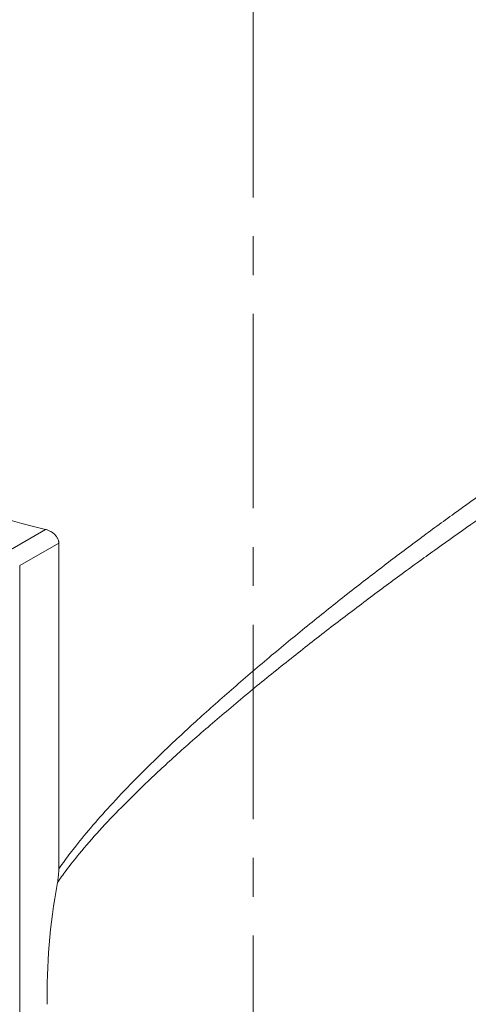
# Model space of a CAD drawing. Header units: millimetres. Extents: x 0 to 594, y 0 to 420.
# Tile 24 of 34: x 478 to 496, y 206 to 244. Entities that reach past the tile are written whole.
import ezdxf

# ---------------------------------------------------------------- set-up
doc = ezdxf.new("R2010")
doc.units = ezdxf.units.MM
doc.linetypes.add('K5LT_AXLED', pattern=[12, 7.5, -1.5, 1.5, -1.5])
doc.linetypes.add('K5LT_THIN', pattern=[0])
doc.layers.add('Системный слой (1)', color=7, linetype='Continuous', true_color=0x6c6c6c)

msp = doc.modelspace()

# ---------------------------------------------------------------- linework, layer by layer
at = {"layer": 'Системный слой (1)', "color": 30, "linetype": 'K5LT_AXLED', "lineweight": 18, "true_color": 0xff8000}
msp.add_line((487.2516, 177.3674), (487.2516, 266.1643), dxfattribs=at)
at = {"layer": 'Системный слой (1)', "color": 7, "linetype": 'K5LT_THIN', "lineweight": 18, "true_color": 0xffffff}
for p, q in [((479.2379, 224.547), (477.8824, 223.7644)), ((479.7457, 224.0237), (478.236, 223.1521)), ((479.7457, 211.4382), (479.7457, 224.0237)), ((478.236, 205.5974), (478.236, 223.1521))]:
    msp.add_line(p, q, dxfattribs=at)
for centre, major_axis, ratio, start_param, end_param in [((487.2516, 235.9098), (-21.25, 0), 0.5773503, 0.4354114, 1.1841141), ((493.4388, 214.8745), (9.6479, 17.9312), 0.5766575, 2.0843025, 2.3511441)]:
    msp.add_ellipse(centre, major_axis=major_axis, ratio=ratio, start_param=start_param, end_param=end_param, dxfattribs=at)
for points, knots in [([(501.2056, 229.3088), (500.7913, 229.0573), (499.9705, 228.5463), (498.7412, 227.7483), (497.5248, 226.9315), (496.2882, 226.0757), (494.9919, 225.1525), (493.6528, 224.172), (492.2725, 223.1331), (490.8536, 222.035), (489.4031, 220.8789), (487.9362, 219.6718), (486.489, 218.4375), (485.1155, 217.2172), (483.8686, 216.0564), (482.7807, 214.988), (481.8579, 214.0252), (481.0766, 213.1522), (480.4665, 212.4142), (480.0357, 211.848), (479.8233, 211.5501), (479.7457, 211.4382)], [0, 0, 0, 0, 1.1793827, 2.2747879, 3.2882826, 4.3785204, 5.5075357, 6.6893209, 7.9336115, 9.2421802, 10.6256988, 12.0837038, 13.5943602, 15.1019781, 16.5338102, 17.8413876, 19.0081734, 20.034269, 20.9817711, 21.6204169, 22, 22, 22, 22]), ([(501.651, 228.66), (501.2362, 228.4099), (500.4341, 227.9158), (499.2413, 227.1543), (498.087, 226.3964), (496.8968, 225.5951), (495.6394, 224.7275), (494.324, 223.7978), (492.9709, 222.8183), (491.5747, 221.7828), (490.1412, 220.692), (488.6757, 219.5451), (487.2022, 218.3549), (485.7649, 217.15), (484.4252, 215.9768), (483.2264, 214.8711), (482.2009, 213.866), (481.3111, 212.9297), (480.6019, 212.1162), (480.0701, 211.4421), (479.8002, 211.0678), (479.6929, 210.9121)], [0, 0, 0, 0, 1.1595397, 2.1800476, 3.1263156, 4.1306466, 5.2189578, 6.3396381, 7.5227738, 8.76483, 10.0802517, 11.4713685, 12.9376062, 14.441102, 15.9172373, 17.2890988, 18.5468586, 19.6338241, 20.714953, 21.4718036, 22, 22, 22, 22]), ([(479.2379, 224.547), (479.2763, 224.5379), (479.3331, 224.5194), (479.411, 224.4831), (479.4719, 224.4479), (479.5332, 224.4038), (479.5841, 224.3586), (479.6252, 224.3144), (479.6579, 224.2729), (479.6858, 224.2299), (479.7082, 224.187), (479.7246, 224.1461), (479.7354, 224.1098), (479.7435, 224.0691), (479.7457, 224.0412), (479.7457, 224.0237)], [0, 0, 0, 0, 2.4256799, 3.5836232, 5.0679047, 6.5367898, 7.9902122, 9.0603244, 10.1249716, 11.1780251, 12.2246644, 13.1746033, 14.0343029, 14.7461768, 16, 16, 16, 16]), ([(479.6929, 210.9121), (479.7, 210.9512), (479.7129, 211.0294), (479.7252, 211.1224), (479.7342, 211.206), (479.741, 211.2867), (479.745, 211.3686), (479.7457, 211.4208), (479.7457, 211.4382)], [0, 0, 0, 0, 1.9407931, 3.8975282, 4.6972462, 6.2063077, 8.0607184, 9, 9, 9, 9])]:
    msp.add_open_spline(points, degree=3, knots=knots, dxfattribs=at)

doc.saveas('drawing.dxf')
